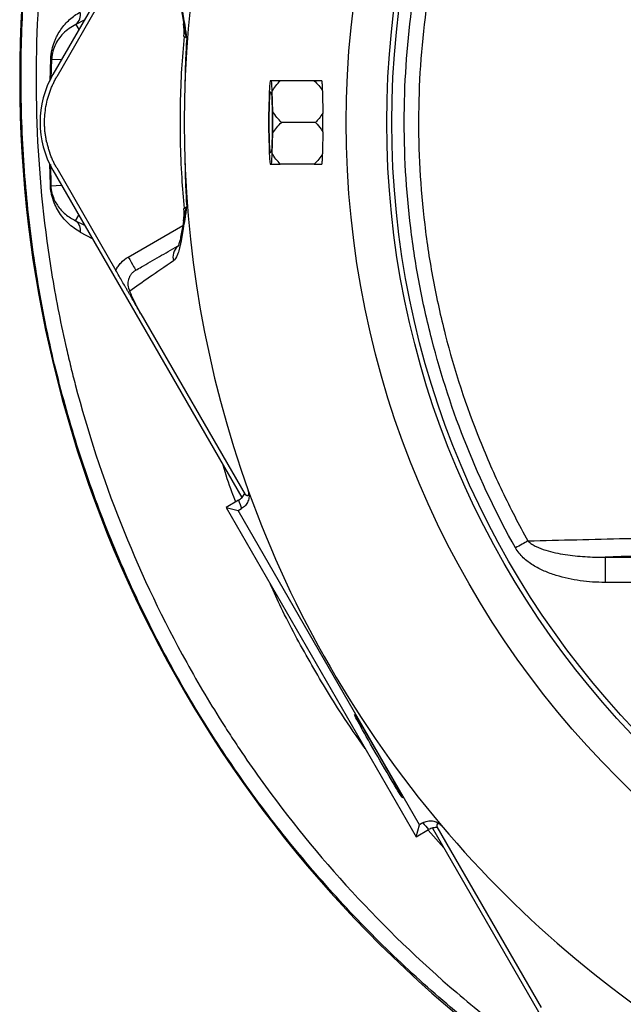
# Model space of a CAD drawing. Header units: millimetres. Extents: x 2434 to 3492, y 1786 to 4023.
# Tile 11 of 19: x 2434 to 2672, y 3147 to 3536. Entities that reach past the tile are written whole.
import ezdxf

# ---------------------------------------------------------------- set-up
doc = ezdxf.new("R2010")
doc.units = ezdxf.units.MM
doc.header["$LTSCALE"] = 2

msp = doc.modelspace()

# ---------------------------------------------------------------- linework, layer by layer
at = {"color": 7, "linetype": 'Continuous', "lineweight": 25}
for p, q in [((2521.67, 3643.44), (2447.03, 3514.17)), ((2471.91, 3553.69), (2448.58, 3513.28)), ((2498.78, 3533.87), (2498.71, 3534.26)), ((2533.36, 3511.73), (2532.88, 3511.73)), ((2550.3, 3511.73), (2536.88, 3511.73)), ((2532.52, 3507.55), (2532.28, 3499.46)), ((2533.96, 3499.46), (2533.72, 3507.55)), ((2550.78, 3495.28), (2537.36, 3495.28)), ((2532.28, 3491.1), (2532.52, 3483.01)), ((2533.72, 3483.01), (2533.96, 3491.1)), ((2447.03, 3476.39), (2521.65, 3347.15)), ((2448.58, 3477.28), (2471.91, 3436.86)), ((2532.88, 3478.83), (2533.36, 3478.83)), ((2550.3, 3478.83), (2536.88, 3478.83)), ((2498.71, 3456.28), (2498.78, 3456.69)), ((2481.8, 3419.74), (2522.98, 3348.4)), ((2520.39, 3346.1), (2515.46, 3343.26)), ((2515.46, 3343.26), (2520.18, 3341.99)), ((2515.46, 3343.26), (2590.54, 3213.21)), ((2520.18, 3341.99), (2521.56, 3342.79)), ((2591.81, 3217.93), (2520.18, 3341.99)), ((2665.15, 3323.64), (2716.8, 3323.64)), ((2665.15, 3323.64), (2665.15, 3313.65)), ((2716.8, 3313.65), (2665.15, 3313.65)), ((2590.54, 3213.21), (2591.81, 3217.93)), ((2590.54, 3213.21), (2595.47, 3216.05)), ((2593.19, 3218.73), (2591.81, 3217.93)), ((2596.99, 3216.66), (2671.62, 3087.39)), ((2598.76, 3217.15), (2639.94, 3145.82))]:
    msp.add_line(p, q, dxfattribs=at)
at = {"color": 8, "linetype": 'Continuous', "lineweight": 25}
for p, q in [((2459.46, 3535.69), (2456.1, 3533.96)), ((2456.1, 3533.96), (2457.28, 3531.91)), ((2445.97, 3511.55), (2446.22, 3520.43)), ((2446.54, 3520.25), (2446.29, 3512.35)), ((2446.54, 3520.25), (2450.43, 3520.05)), ((2446.04, 3470.47), (2445.86, 3479.11)), ((2446.06, 3478.64), (2446.21, 3470.29)), ((2446.21, 3470.29), (2450.43, 3470.51)), ((2456.02, 3456.45), (2457.28, 3458.64)), ((2456.02, 3456.45), (2459.58, 3454.65)), ((2476.79, 3442.12), (2498.36, 3454.57)), ((2462.7, 3449.25), (2457.96, 3451.86)), ((2601.45, 3208.92), (2595.29, 3215.79))]:
    msp.add_line(p, q, dxfattribs=at)
at = {"color": 7, "linetype": 'Continuous', "lineweight": 25, "flags": 128}
for points in [[(2533.73, 3495.28), (2533.71, 3492.38), (2533.66, 3489.65), (2533.58, 3487.25), (2533.47, 3485.32), (2533.34, 3483.96), (2533.19, 3483.26), (2533.04, 3483.26), (2532.9, 3483.96), (2532.77, 3485.32), (2532.66, 3487.25), (2532.58, 3489.65), (2532.52, 3492.38), (2532.51, 3495.28), (2532.52, 3498.17), (2532.58, 3500.9), (2532.66, 3503.3), (2532.77, 3505.23), (2532.9, 3506.59), (2533.04, 3507.29), (2533.19, 3507.29), (2533.34, 3506.59), (2533.47, 3505.23), (2533.58, 3503.3), (2533.66, 3500.9), (2533.71, 3498.17), (2533.73, 3495.28)], [(2476.79, 3442.12), (2477.38, 3441.11), (2477.94, 3440.13), (2478.46, 3439.24), (2478.92, 3438.45), (2479.29, 3437.8), (2479.57, 3437.32), (2479.74, 3437.03), (2479.79, 3436.93)], [(2634.71, 3330.05), (2634.16, 3329.73), (2633.58, 3329.41), (2632.98, 3329.07), (2632.36, 3328.73), (2631.72, 3328.37), (2631.08, 3328.01), (2630.43, 3327.64), (2629.77, 3327.27)]]:
    msp.add_lwpolyline(points, dxfattribs=at)
at = {"color": 7, "linetype": 'Continuous', "lineweight": 25}
for radius in [365.99, 350, 348]:
    msp.add_circle((2928.93, 3495.28), radius, dxfattribs=at)
for centre, radius, start, end in [((2943.93, 3512.28), 510, 128.3028, 180.8402), ((2928.93, 3495.28), 430.02, 160.1904, 199.8096), ((2453.18, 3537.74), 4.77, 307.7109, 13.2056), ((2478.9, 3531.05), 20, 354.8257, 9.176), ((2446.1, 3519.84), 0.596, 42.4983, 78.6354), ((2479.75, 3495.28), 37.78, 150, 210), ((2572.86, 3506.11), 40.37, 172.0044, 177.9642), ((2493.37, 3506.11), 40.37, 2.0364, 7.995), ((2535.28, 3508.76), 18.29, 4.8235, 9.3345), ((2913.93, 3511.84), 480, 180.8402, 234.5987), ((2863.65, 3495.28), 331.4, 179.2772, 180.7228), ((2202.12, 3495.28), 331.86, 359.2782, 0.7218), ((2730.25, 3495.28), 196.55, 179.207, 180.793), ((2572.86, 3484.44), 40.37, 182.0358, 187.9956), ((2493.37, 3484.44), 40.37, 352.005, 357.9636), ((2535.28, 3481.79), 18.29, 350.6655, 355.1765), ((2445.84, 3470.13), 0.4, 23.8828, 60.0005), ((2478.9, 3459.5), 20, 350.7418, 5.1518), ((2453.18, 3452.54), 4.83, 351.8404, 54.0143), ((2928.93, 3495.28), 430.02, 199.8096, 220.1904), ((2931.93, 3490.08), 436, 199.2822, 199.7441), ((2925.93, 3500.47), 436, 220.2559, 220.7178), ((2928.93, 3495.28), 430.02, 220.1904, 259.8096)]:
    msp.add_arc(centre, radius, start, end, dxfattribs=at)
at = {"color": 8, "linetype": 'Continuous', "lineweight": 25}
msp.add_arc((2500.42, 3441.98), 5.94, 133.3111, 193.7664, dxfattribs=at)
at = {"color": 7, "linetype": 'Continuous', "lineweight": 25}
for centre, major_axis, start_param, end_param in [((2929.9, 3506.32), (32.91, 375.03), 1.65459, 1.677825), ((2929.9, 3484.23), (-32.91, 375.03), 1.463768, 1.487003)]:
    msp.add_ellipse(centre, major_axis=major_axis, ratio=0.999566, start_param=start_param, end_param=end_param, dxfattribs=at)
msp.add_ellipse((2575.63, 3245.11), major_axis=(-9.5, 16.45), ratio=0.017455, dxfattribs=at)
for points, knots in [([(2649.49, 3111.85), (2640.56, 3118.02), (2622.78, 3130.3), (2597.78, 3150.95), (2574.14, 3173.08), (2552.03, 3196.78), (2531.55, 3221.86), (2512.71, 3248.45), (2495.65, 3276.53), (2480.44, 3306), (2467.26, 3336.47), (2456.21, 3367.74), (2447.22, 3400.04), (2440.51, 3433.31), (2436.16, 3467.45), (2434.2, 3501.85), (2434.61, 3536.27), (2437.35, 3570.53), (2442.46, 3604.52), (2449.85, 3638.15), (2459.48, 3671.25), (2471.28, 3703.59), (2485.23, 3735.01), (2501.3, 3765.38), (2519.41, 3794.63), (2539.44, 3822.65), (2561.26, 3849.25), (2583.54, 3872.88), (2605.77, 3893.84), (2620.56, 3905.94), (2627.96, 3911.99)], [0, 0, 0, 0, 0.034873, 0.069468, 0.104181, 0.138931, 0.173639, 0.20823, 0.243653, 0.279202, 0.314796, 0.350349, 0.385774, 0.422525, 0.459411, 0.496351, 0.533252, 0.570016, 0.606801, 0.643713, 0.680666, 0.717576, 0.75436, 0.791116, 0.827997, 0.86492, 0.901801, 0.938556, 0.969278, 1, 1, 1, 1]), ([(2631.67, 3907.29), (2624.17, 3901.36), (2616.83, 3895.2), (2606.05, 3885.62), (2602.49, 3882.38), (2595.46, 3875.77), (2591.99, 3872.4), (2574.83, 3855.31), (2562.02, 3840.99), (2538.18, 3811.06), (2527.15, 3795.46), (2511.93, 3771.11), (2507.08, 3762.84), (2500.13, 3750.19), (2497.88, 3745.93), (2494.57, 3739.49), (2493.49, 3737.33), (2491.34, 3732.99), (2490.29, 3730.81), (2480.92, 3711.15), (2473.69, 3693.36), (2461.31, 3657.18), (2456.17, 3638.78), (2450.03, 3610.72), (2448.24, 3601.3), (2445.96, 3587.04), (2445.27, 3582.27), (2444.02, 3572.68), (2443.46, 3567.87), (2441.02, 3543.82), (2440.19, 3524.65), (2440.7, 3486.44), (2442.11, 3467.4), (2445.95, 3438.94), (2447.53, 3429.48), (2450.33, 3415.3), (2451.34, 3410.58), (2452.97, 3403.5), (2453.53, 3401.14), (2454.68, 3396.44), (2455.28, 3394.09), (2460.8, 3373.06), (2466.79, 3354.83), (2480.88, 3319.29), (2488.98, 3301.98), (2502.75, 3276.7), (2507.61, 3268.4), (2514.02, 3258.16), (2515.33, 3256.12), (2517.96, 3252.06), (2519.3, 3250.03), (2523.35, 3244), (2526.1, 3240.04), (2540.14, 3220.45), (2552.25, 3205.59), (2578.15, 3177.46), (2591.95, 3164.18), (2610.24, 3148.56), (2613.96, 3145.49), (2619.61, 3140.95), (2621.5, 3139.45), (2625.33, 3136.48), (2627.25, 3135.01), (2636.92, 3127.72), (2644.79, 3122.15), (2652.8, 3116.85)], [0, 0, 0, 0, 0.03125, 0.03125, 0.046875, 0.046875, 0.0625, 0.0625, 0.125, 0.125, 0.1875, 0.1875, 0.21875, 0.21875, 0.234375, 0.234375, 0.242188, 0.242188, 0.25, 0.25, 0.3125, 0.3125, 0.375, 0.375, 0.40625, 0.40625, 0.421875, 0.421875, 0.4375, 0.4375, 0.5, 0.5, 0.5625, 0.5625, 0.59375, 0.59375, 0.609375, 0.609375, 0.617188, 0.617188, 0.625, 0.625, 0.6875, 0.6875, 0.75, 0.75, 0.78125, 0.78125, 0.789062, 0.789062, 0.796875, 0.796875, 0.8125, 0.8125, 0.875, 0.875, 0.9375, 0.9375, 0.953125, 0.953125, 0.960937, 0.960937, 0.96875, 0.96875, 1, 1, 1, 1]), ([(2629.77, 3327.27), (2622.42, 3340.38), (2616.01, 3353.81), (2604.99, 3381.28), (2600.39, 3395.33), (2594.85, 3416.85), (2593.22, 3424.11), (2591.14, 3435.11), (2590.51, 3438.79), (2589.35, 3446.2), (2588.84, 3449.93), (2586.57, 3468.51), (2585.73, 3483.35), (2585.98, 3512.99), (2587.07, 3527.78), (2589.63, 3546.24), (2590.21, 3549.93), (2591.48, 3557.31), (2592.18, 3561), (2594.46, 3572.03), (2596.21, 3579.29), (2602.14, 3600.81), (2607, 3614.82), (2618.51, 3642.16), (2625.15, 3655.49), (2632.72, 3668.47)], [0, 0, 0, 0, 0.125, 0.125, 0.25, 0.25, 0.3125, 0.3125, 0.34375, 0.34375, 0.375, 0.375, 0.5, 0.5, 0.625, 0.625, 0.65625, 0.65625, 0.6875, 0.6875, 0.75, 0.75, 0.875, 0.875, 1, 1, 1, 1]), ([(2637.65, 3665.6), (2630.2, 3652.88), (2623.66, 3639.81), (2612.35, 3613.01), (2607.58, 3599.28), (2601.74, 3578.17), (2600.02, 3571.05), (2597.77, 3560.25), (2597.08, 3556.62), (2595.83, 3549.39), (2595.26, 3545.77), (2592.72, 3527.66), (2591.64, 3513.15), (2591.35, 3484.09), (2592.14, 3469.53), (2594.34, 3451.31), (2594.84, 3447.66), (2595.95, 3440.38), (2596.57, 3436.75), (2597.93, 3429.5), (2598.67, 3425.89), (2600.26, 3418.71), (2601.11, 3415.13), (2605.67, 3397.36), (2610.21, 3383.45), (2618.39, 3363.04), (2621.34, 3356.31), (2627.71, 3343.01), (2631.1, 3336.47), (2634.71, 3330.05)], [0, 0, 0, 0, 0.125, 0.125, 0.25, 0.25, 0.3125, 0.3125, 0.34375, 0.34375, 0.375, 0.375, 0.5, 0.5, 0.625, 0.625, 0.65625, 0.65625, 0.6875, 0.6875, 0.71875, 0.71875, 0.75, 0.75, 0.875, 0.875, 0.9375, 0.9375, 1, 1, 1, 1]), ([(2494.65, 3549.98), (2495.27, 3549.56), (2495.79, 3548.69), (2496.49, 3546.86), (2496.71, 3546.15), (2497.03, 3544.96), (2497.14, 3544.55), (2497.34, 3543.67), (2497.44, 3543.22), (2497.93, 3540.87), (2498.3, 3538.71), (2498.87, 3535.14), (2499.07, 3533.89), (2499.37, 3531.93), (2499.47, 3531.27), (2499.63, 3530.26), (2499.68, 3529.92), (2499.79, 3529.23), (2499.84, 3528.88), (2499.89, 3528.54)], [0, 0, 0, 0, 0.25, 0.25, 0.375, 0.375, 0.4375, 0.4375, 0.5, 0.5, 0.75, 0.75, 0.875, 0.875, 0.9375, 0.9375, 0.96875, 0.96875, 1, 1, 1, 1]), ([(2496.39, 3544.38), (2496.38, 3544.39), (2496.33, 3544.46), (2496.52, 3544.14), (2496.79, 3543.37), (2497.21, 3541.95), (2497.67, 3539.87), (2498.18, 3537.18), (2498.54, 3534.97), (2498.72, 3533.86)], [0, 0, 0, 0, 0.012999, 0.130458, 0.265218, 0.42135, 0.599943, 0.799775, 1, 1, 1, 1]), ([(2446.22, 3520.43), (2446.25, 3521.07), (2446.32, 3521.69), (2446.49, 3522.9), (2446.59, 3523.48), (2446.97, 3525.16), (2447.28, 3526.16), (2447.82, 3527.57), (2448.01, 3528.03), (2448.41, 3528.9), (2448.62, 3529.32), (2449.27, 3530.53), (2449.74, 3531.29), (2450.74, 3532.74), (2451.28, 3533.42), (2452.42, 3534.71), (2453.02, 3535.31), (2454.92, 3537.02), (2456.3, 3538), (2457.82, 3538.83)], [0, 0, 0, 0, 0.0625, 0.0625, 0.125, 0.125, 0.25, 0.25, 0.3125, 0.3125, 0.375, 0.375, 0.5, 0.5, 0.625, 0.625, 0.75, 0.75, 1, 1, 1, 1]), ([(2456.1, 3533.96), (2454.32, 3532.88), (2451.76, 3531.33), (2449.27, 3528.27), (2447.86, 3525.8), (2446.98, 3523.35), (2446.62, 3521.34), (2446.56, 3520.49), (2446.54, 3520.25)], [0, 0, 0, 0, 0.40529, 0.582572, 0.759438, 0.907709, 0.973268, 1, 1, 1, 1]), ([(2498.85, 3529.24), (2498.49, 3524.97), (2497.75, 3516.1), (2497.25, 3502.35), (2497.25, 3488), (2497.76, 3474.22), (2498.51, 3465.34), (2498.85, 3461.31)], [0, 0, 0, 0, 0.189157, 0.392407, 0.606676, 0.821909, 1, 1, 1, 1]), ([(2499.89, 3528.54), (2499.7, 3525.52), (2499.55, 3522.5), (2499.37, 3517.97), (2499.33, 3516.46), (2499.25, 3513.44), (2499.22, 3511.92), (2499.2, 3510.41)], [0, 0, 0, 0, 0.5, 0.5, 0.75, 0.75, 1, 1, 1, 1]), ([(2444.57, 3487.64), (2444.52, 3487.91), (2444.4, 3488.45), (2444.26, 3489.27), (2444.13, 3490.08), (2444.02, 3490.9), (2443.92, 3491.72), (2443.85, 3492.55), (2443.8, 3493.37), (2443.73, 3495.02), (2443.77, 3497.51), (2444.13, 3500.81), (2444.79, 3504.07), (2445.59, 3506.73), (2446.38, 3508.8), (2447.04, 3510.33), (2447.76, 3511.83), (2448.3, 3512.79), (2448.58, 3513.28)], [0, 0, 0, 0, 0.031278, 0.062496, 0.093671, 0.124817, 0.155953, 0.187093, 0.218256, 0.249456, 0.373927, 0.499002, 0.624284, 0.749251, 0.812094, 0.874744, 0.937335, 1, 1, 1, 1]), ([(2536.88, 3511.73), (2536.22, 3511.73), (2534.89, 3511.73), (2533.87, 3511.73), (2533.36, 3511.73)], [0, 0, 0, 0, 0.491393, 1, 1, 1, 1]), ([(2533.72, 3507.55), (2534.12, 3508.32), (2534.6, 3509.04), (2535.67, 3510.43), (2536.26, 3511.09), (2536.88, 3511.73)], [0, 0, 0, 0, 0.5, 0.5, 1, 1, 1, 1]), ([(2550.3, 3511.73), (2550.93, 3511.11), (2551.53, 3510.48), (2552.65, 3509.14), (2553.16, 3508.44), (2553.6, 3507.71)], [0, 0, 0, 0, 0.5, 0.5, 1, 1, 1, 1]), ([(2553.33, 3511.73), (2552.96, 3511.73), (2552.5, 3511.73), (2551.47, 3511.73), (2550.9, 3511.73), (2550.3, 3511.73)], [0, 0, 0, 0, 0.5, 0.5, 1, 1, 1, 1]), ([(2553.6, 3507.71), (2553.59, 3508.22), (2553.57, 3508.69), (2553.54, 3509.55), (2553.53, 3509.95), (2553.51, 3510.3)], [0, 0, 0, 0, 0.5, 0.5, 1, 1, 1, 1]), ([(2537.36, 3495.28), (2536.7, 3495.92), (2536.08, 3496.58), (2534.92, 3497.97), (2534.39, 3498.7), (2533.96, 3499.46)], [0, 0, 0, 0, 0.5, 0.5, 1, 1, 1, 1]), ([(2553.67, 3498.97), (2553.19, 3498.24), (2552.35, 3496.94), (2551.26, 3495.79), (2550.78, 3495.28)], [0, 0, 0, 0, 0.557574, 1, 1, 1, 1]), ([(2553.67, 3491.58), (2553.67, 3492.97), (2553.67, 3495.43), (2553.67, 3497.89), (2553.67, 3498.97)], [0, 0, 0, 0, 0.560825, 1, 1, 1, 1]), ([(2533.96, 3491.1), (2534.4, 3491.86), (2534.92, 3492.58), (2536.07, 3493.97), (2536.7, 3494.64), (2537.36, 3495.28)], [0, 0, 0, 0, 0.5, 0.5, 1, 1, 1, 1]), ([(2550.78, 3495.28), (2551.57, 3494.42), (2552.64, 3493.25), (2553.45, 3491.93), (2553.67, 3491.58)], [0, 0, 0, 0, 0.736652, 1, 1, 1, 1]), ([(2444.57, 3487.64), (2444.63, 3487.39), (2444.74, 3486.89), (2444.93, 3486.14), (2445.13, 3485.4), (2445.35, 3484.66), (2445.59, 3483.92), (2445.75, 3483.44), (2445.84, 3483.2)], [0, 0, 0, 0, 0.166794, 0.333435, 0.5, 0.666565, 0.833206, 1, 1, 1, 1]), ([(2448.58, 3477.28), (2448.44, 3477.51), (2448.17, 3477.99), (2447.79, 3478.71), (2447.42, 3479.43), (2447.07, 3480.17), (2446.74, 3480.91), (2446.42, 3481.67), (2446.12, 3482.43), (2445.93, 3482.94), (2445.84, 3483.2)], [0, 0, 0, 0, 0.125008, 0.249885, 0.374695, 0.499504, 0.624374, 0.749371, 0.874559, 1, 1, 1, 1]), ([(2499.2, 3480.14), (2499.22, 3478.63), (2499.25, 3477.12), (2499.33, 3474.1), (2499.47, 3469.56), (2499.7, 3465.03), (2499.89, 3462.01)], [0, 0, 0, 0, 0.25, 0.25, 0.5, 1, 1, 1, 1]), ([(2536.88, 3478.83), (2536.26, 3479.46), (2535.67, 3480.13), (2534.6, 3481.52), (2534.12, 3482.25), (2533.72, 3483.01)], [0, 0, 0, 0, 0.5, 0.5, 1, 1, 1, 1]), ([(2553.6, 3482.84), (2553.16, 3482.11), (2552.65, 3481.41), (2551.54, 3480.08), (2550.93, 3479.44), (2550.3, 3478.83)], [0, 0, 0, 0, 0.5, 0.5, 1, 1, 1, 1]), ([(2553.51, 3480.25), (2553.53, 3480.6), (2553.54, 3481), (2553.57, 3481.87), (2553.59, 3482.33), (2553.6, 3482.84)], [0, 0, 0, 0, 0.5, 0.5, 1, 1, 1, 1]), ([(2533.36, 3478.83), (2533.82, 3478.83), (2534.83, 3478.83), (2536.16, 3478.83), (2536.88, 3478.83)], [0, 0, 0, 0, 0.458872, 1, 1, 1, 1]), ([(2550.3, 3478.83), (2550.9, 3478.83), (2551.47, 3478.83), (2552.5, 3478.83), (2552.96, 3478.83), (2553.33, 3478.83)], [0, 0, 0, 0, 0.5, 0.5, 1, 1, 1, 1]), ([(2457.96, 3451.86), (2456.24, 3452.97), (2452.8, 3455.19), (2449.75, 3459.16), (2447.82, 3462.79), (2446.89, 3465.28), (2446.35, 3467.62), (2446.12, 3469.17), (2446.06, 3470.1), (2446.04, 3470.47)], [0, 0, 0, 0, 0.295007, 0.590068, 0.721198, 0.857621, 0.916139, 0.966119, 1, 1, 1, 1]), ([(2446.21, 3470.29), (2446.22, 3470), (2446.26, 3469.34), (2446.37, 3468.63), (2446.53, 3467.77), (2446.93, 3466.25), (2447.7, 3464.42), (2449.3, 3461.71), (2451.82, 3458.81), (2454.62, 3457.24), (2456.02, 3456.45)], [0, 0, 0, 0, 0.027495, 0.063507, 0.068975, 0.121301, 0.253988, 0.387276, 0.693626, 1, 1, 1, 1]), ([(2499.89, 3462.01), (2499.87, 3461.84), (2499.84, 3461.67), (2499.79, 3461.32), (2499.71, 3460.81), (2499.52, 3459.62), (2499.37, 3458.63), (2499.07, 3456.69), (2498.88, 3455.44), (2498.31, 3451.87), (2497.94, 3449.71), (2497.44, 3447.35), (2497.34, 3446.9), (2497.14, 3446.02), (2497.04, 3445.6), (2496.72, 3444.41), (2496.5, 3443.7), (2495.79, 3441.86), (2495.28, 3441), (2494.65, 3440.57)], [0, 0, 0, 0, 0.015625, 0.015625, 0.03125, 0.0625, 0.125, 0.125, 0.25, 0.25, 0.5, 0.5, 0.5625, 0.5625, 0.625, 0.625, 0.75, 0.75, 1, 1, 1, 1]), ([(2498.72, 3456.7), (2498.71, 3456.61), (2498.47, 3455.08), (2498.08, 3452.79), (2497.53, 3449.99), (2497.06, 3448.05), (2496.68, 3446.82), (2496.4, 3446.2), (2496.4, 3446.2), (2496.4, 3446.2)], [0, 0, 0, 0, 0.015786, 0.255862, 0.454355, 0.632764, 0.788886, 0.923116, 1, 1, 1, 1]), ([(2479.79, 3436.93), (2480.54, 3437.35), (2483.42, 3439.02), (2488.57, 3441.99), (2493.8, 3445.01), (2496.22, 3446.41)], [0, 0, 0, 0, 0.157229, 0.611203, 1, 1, 1, 1]), ([(2471.91, 3436.86), (2472.17, 3437.41), (2472.48, 3437.94), (2473.16, 3438.94), (2473.55, 3439.42), (2474.79, 3440.76), (2475.73, 3441.51), (2476.79, 3442.12)], [0, 0, 0, 0, 0.25, 0.25, 0.5, 0.5, 1, 1, 1, 1]), ([(2494.65, 3440.57), (2491.2, 3438.23), (2488.09, 3436.09), (2482.39, 3432.15), (2479.81, 3430.36), (2477.43, 3428.7)], [0, 0, 0, 0, 0.5, 0.5, 1, 1, 1, 1]), ([(2481.8, 3419.74), (2481.36, 3420.49), (2480.93, 3421.23), (2480.09, 3422.68), (2479.69, 3423.39), (2478.9, 3424.76), (2478.51, 3425.42), (2477.93, 3426.44), (2477.73, 3426.78), (2477.42, 3427.32), (2477.31, 3427.5), (2477.1, 3427.88), (2476.98, 3428.07), (2476.77, 3428.45), (2476.66, 3428.64), (2476.44, 3429.01), (2476.33, 3429.2), (2476.02, 3429.75), (2475.82, 3430.1), (2475.22, 3431.13), (2474.83, 3431.8), (2474.04, 3433.18), (2473.63, 3433.88), (2472.79, 3435.34), (2472.35, 3436.1), (2471.91, 3436.86)], [0, 0, 0, 0, 0.125, 0.125, 0.25, 0.25, 0.375, 0.375, 0.4375, 0.4375, 0.46875, 0.46875, 0.5, 0.5, 0.53125, 0.53125, 0.5625, 0.5625, 0.625, 0.625, 0.75, 0.75, 0.875, 0.875, 1, 1, 1, 1]), ([(2479.79, 3436.93), (2479.45, 3436.73), (2479.13, 3436.5), (2478.54, 3435.99), (2478.26, 3435.7), (2477.77, 3435.08), (2477.55, 3434.75), (2477.19, 3434.06), (2477.04, 3433.68), (2476.81, 3432.93), (2476.73, 3432.54), (2476.66, 3431.75), (2476.66, 3431.35), (2476.79, 3430.17), (2477.03, 3429.4), (2477.43, 3428.7)], [0, 0, 0, 0, 0.125, 0.125, 0.25, 0.25, 0.375, 0.375, 0.5, 0.5, 0.625, 0.625, 0.75, 0.75, 1, 1, 1, 1]), ([(2481.8, 3419.74), (2481.31, 3420.58), (2480.85, 3421.41), (2479.99, 3423.04), (2479.59, 3423.83), (2478.88, 3425.32), (2478.55, 3426.04), (2478.1, 3427.06), (2477.96, 3427.4), (2477.69, 3428.05), (2477.56, 3428.38), (2477.43, 3428.7)], [0, 0, 0, 0, 0.25, 0.25, 0.5, 0.5, 0.75, 0.75, 0.875, 0.875, 1, 1, 1, 1]), ([(2520.39, 3346.1), (2520.91, 3346.41), (2521.38, 3346.78), (2521.99, 3347.44), (2522.18, 3347.68), (2522.52, 3348.18), (2522.67, 3348.44), (2522.8, 3348.71)], [0, 0, 0, 0, 0.5, 0.5, 0.75, 0.75, 1, 1, 1, 1]), ([(2524.36, 3349.54), (2524.44, 3349.23), (2524.5, 3348.91), (2524.57, 3348.26), (2524.57, 3347.92), (2524.53, 3347.27), (2524.48, 3346.95), (2524.33, 3346.31), (2524.23, 3346), (2523.98, 3345.39), (2523.83, 3345.1), (2523.49, 3344.55), (2523.29, 3344.28), (2522.64, 3343.54), (2522.14, 3343.12), (2521.56, 3342.79)], [0, 0, 0, 0, 0.125, 0.125, 0.25, 0.25, 0.375, 0.375, 0.5, 0.5, 0.625, 0.625, 0.75, 0.75, 1, 1, 1, 1]), ([(2522.98, 3348.4), (2523.05, 3348.35), (2523.18, 3348.25), (2523.36, 3348.14), (2523.54, 3348.05), (2523.71, 3348), (2523.89, 3347.97), (2524.09, 3348), (2524.26, 3348.11), (2524.37, 3348.28), (2524.43, 3348.45), (2524.46, 3348.64), (2524.46, 3348.81), (2524.45, 3348.98), (2524.44, 3349.11), (2524.42, 3349.24), (2524.39, 3349.38), (2524.34, 3349.55), (2524.28, 3349.76), (2524.23, 3349.93), (2524.21, 3350.02)], [0, 0, 0, 0, 0.113205, 0.219749, 0.319633, 0.412856, 0.499419, 0.634702, 0.749387, 0.817224, 0.87464, 0.908589, 0.937362, 0.954406, 0.968752, 0.975062, 0.981332, 0.987573, 0.993792, 1, 1, 1, 1]), ([(2634.71, 3330.05), (2647.52, 3330.37), (2660.38, 3330.69), (2686.2, 3331.3), (2699.16, 3331.58), (2712.21, 3331.86)], [0, 0, 0, 0, 0.5, 0.5, 1, 1, 1, 1]), ([(2634.71, 3330.05), (2635.18, 3329.56), (2635.71, 3329.15), (2636.83, 3328.41), (2637.41, 3328.09), (2639.2, 3327.22), (2640.44, 3326.76), (2642.96, 3325.97), (2644.24, 3325.64), (2646.82, 3325.07), (2648.12, 3324.84), (2652.03, 3324.24), (2654.64, 3323.98), (2659.89, 3323.66), (2662.52, 3323.61), (2665.15, 3323.64)], [0, 0, 0, 0, 0.0625, 0.0625, 0.125, 0.125, 0.25, 0.25, 0.375, 0.375, 0.5, 0.5, 0.75, 0.75, 1, 1, 1, 1]), ([(2665.15, 3313.65), (2661.86, 3313.65), (2658.59, 3313.87), (2652.14, 3314.75), (2648.94, 3315.43), (2644.22, 3316.91), (2642.67, 3317.48), (2639.66, 3318.8), (2638.19, 3319.55), (2635.38, 3321.3), (2634.06, 3322.28), (2632.26, 3323.97), (2631.69, 3324.57), (2630.65, 3325.87), (2630.18, 3326.55), (2629.77, 3327.27)], [0, 0, 0, 0, 0.25, 0.25, 0.5, 0.5, 0.625, 0.625, 0.75, 0.75, 0.875, 0.875, 0.9375, 0.9375, 1, 1, 1, 1]), ([(2593.19, 3218.73), (2593.76, 3219.06), (2594.37, 3219.29), (2595.67, 3219.54), (2596.32, 3219.57), (2597.63, 3219.39), (2598.26, 3219.2), (2599.14, 3218.77), (2599.43, 3218.59), (2599.96, 3218.21), (2600.2, 3218), (2600.44, 3217.77)], [0, 0, 0, 0, 0.25, 0.25, 0.5, 0.5, 0.75, 0.75, 0.875, 0.875, 1, 1, 1, 1]), ([(2598.93, 3216.84), (2598.33, 3216.89), (2597.74, 3216.84), (2596.85, 3216.64), (2596.56, 3216.55), (2596.01, 3216.34), (2595.74, 3216.21), (2595.47, 3216.05)], [0, 0, 0, 0, 0.5, 0.5, 0.75, 0.75, 1, 1, 1, 1]), ([(2600.77, 3217.41), (2600.73, 3217.45), (2600.64, 3217.55), (2600.52, 3217.67), (2600.41, 3217.77), (2600.32, 3217.86), (2600.25, 3217.94), (2600.18, 3218), (2600.12, 3218.04), (2600.07, 3218.08), (2600, 3218.13), (2599.94, 3218.17), (2599.84, 3218.24), (2599.71, 3218.31), (2599.53, 3218.38), (2599.35, 3218.41), (2599.14, 3218.4), (2598.96, 3218.31), (2598.82, 3218.13), (2598.74, 3217.87), (2598.71, 3217.54), (2598.74, 3217.29), (2598.76, 3217.15)], [0, 0, 0, 0, 0.004434, 0.008873, 0.013319, 0.017777, 0.022249, 0.026738, 0.031249, 0.038085, 0.045596, 0.05378, 0.06264, 0.091416, 0.12537, 0.18279, 0.250634, 0.365318, 0.5006, 0.648567, 0.815033, 1, 1, 1, 1])]:
    msp.add_open_spline(points, degree=3, knots=knots, dxfattribs=at)
at = {"color": 8, "linetype": 'Continuous', "lineweight": 25}
for points, knots in [([(2499.89, 3528.54), (2499.89, 3528.55), (2499.67, 3529.36), (2499.17, 3531.32), (2498.92, 3532.92), (2498.78, 3533.87)], [0, 0, 0, 0, 0.005458, 0.410171, 1, 1, 1, 1]), ([(2499.89, 3528.54), (2499.57, 3528.78), (2498.95, 3529.23), (2498.88, 3529.24), (2498.85, 3529.24)], [0, 0, 0, 0, 0.522381, 1, 1, 1, 1]), ([(2498.78, 3456.69), (2498.93, 3457.64), (2499.17, 3459.24), (2499.67, 3461.19), (2499.89, 3462), (2499.89, 3462.01)], [0, 0, 0, 0, 0.588989, 0.994531, 1, 1, 1, 1]), ([(2498.86, 3461.31), (2498.88, 3461.31), (2498.94, 3461.31), (2499.56, 3461.77), (2499.89, 3462.01)], [0, 0, 0, 0, 0.454761, 1, 1, 1, 1]), ([(2519.28, 3345.46), (2518.76, 3346.76), (2516.85, 3351.49), (2515.36, 3356.38), (2514.27, 3359.93)], [0, 0, 0, 0, 0.272989, 1, 1, 1, 1]), ([(2570.4, 3248.1), (2567.27, 3252.58), (2559.51, 3263.66), (2548.5, 3282.23), (2539.12, 3299.34), (2534.41, 3309.76), (2533.02, 3312.85)], [0, 0, 0, 0, 0.218986, 0.541772, 0.864307, 1, 1, 1, 1])]:
    msp.add_open_spline(points, degree=3, knots=knots, dxfattribs=at)
at = {"color": 7, "linetype": 'Continuous', "lineweight": 25}
msp.add_open_spline([(2716.8, 3325.23), (2699.47, 3324.71), (2682.27, 3324.18), (2665.15, 3323.64)], degree=3, dxfattribs=at)

doc.saveas('drawing.dxf')
